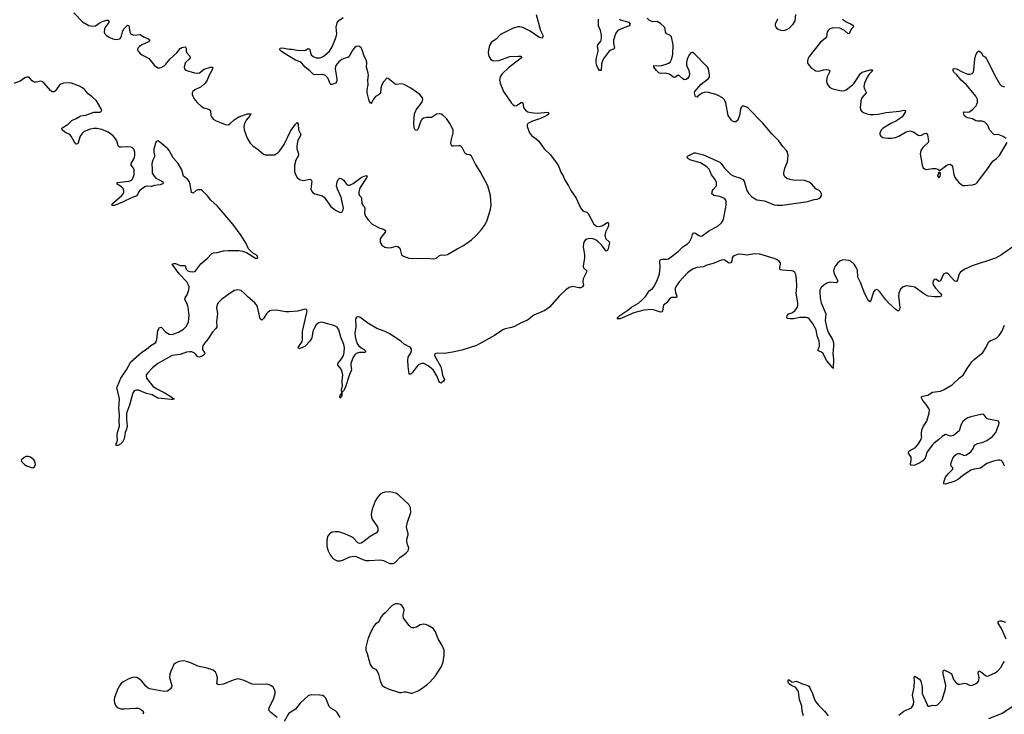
# Model space of a CAD drawing. Header units: inches. Extents: x 1771465 to 1971076, y 472029 to 643563.
# Tile 100 of 127: x 1861924 to 1874226, y 626530 to 635205. Entities that reach past the tile are written whole.
import ezdxf

# ---------------------------------------------------------------- set-up
doc = ezdxf.new("R2010")
doc.units = ezdxf.units.IN
doc.header["$MEASUREMENT"] = 0
for name, color, linetype in [('B8662', 7, 'Continuous'), ('B8663', 7, 'Continuous'), ('B8672', 7, 'Continuous'), ('B8673', 7, 'Continuous')]:
    doc.layers.add(name, color=color, linetype=linetype)

msp = doc.modelspace()

# ---------------------------------------------------------------- linework, layer by layer
at = {"layer": 'B8662', "color": 6}
for points, elevation in [([(1863235, 630000), (1863231, 629970), (1863210, 629930), (1863190, 629907), (1863150, 629889), (1863130, 629889), (1863130, 629910), (1863137, 629923), (1863145, 629955), (1863143, 630000)], 300), ([(1865142, 626490), (1865057, 626557), (1865045, 626570), (1865038, 626590), (1865042, 626610), (1865098, 626730), (1865116, 626790), (1865117, 626810), (1865110, 626838), (1865090, 626868), (1865062, 626890), (1865030, 626904), (1865010, 626907), (1864910, 626902), (1864830, 626906), (1864730, 626951), (1864670, 626970), (1864650, 626971), (1864590, 626958), (1864470, 626906), (1864410, 626897), (1864388, 626910), (1864394, 626986), (1864384, 627030), (1864370, 627056), (1864340, 627080), (1864268, 627108), (1864150, 627133), (1864070, 627170), (1864010, 627191), (1863970, 627196), (1863911, 627189), (1863871, 627169), (1863850, 627150), (1863811, 627069), (1863800, 627030), (1863798, 626990), (1863825, 626890), (1863822, 626870), (1863810, 626850), (1863789, 626830), (1863770, 626820), (1863730, 626814), (1863548, 626848), (1863530, 626856), (1863500, 626880), (1863450, 626945), (1863423, 626970), (1863390, 626990), (1863350, 626995), (1863310, 626983), (1863270, 626964), (1863212, 626930), (1863190, 626910), (1863170, 626885), (1863150, 626850), (1863110, 626741), (1863104, 626710), (1863107, 626670), (1863130, 626630), (1863155, 626610), (1863190, 626599), (1863230, 626597), (1863370, 626608), (1863410, 626605), (1863448, 626588), (1863467, 626570), (1863471, 626551), (1863461, 626530)], 400), ([(1865927, 626490), (1865892, 626552), (1865870, 626573), (1865810, 626607), (1865790, 626629), (1865750, 626730), (1865730, 626754), (1865710, 626765), (1865670, 626771), (1865570, 626773), (1865550, 626771), (1865530, 626761), (1865430, 626670), (1865370, 626595), (1865317, 626563), (1865284, 626536), (1865230, 626439)], 400)]:
    msp.add_lwpolyline(points, dxfattribs=dict(at, elevation=elevation))
at = {"layer": 'B8662', "color": 6, "elevation": 400}
for points in [[(1862030, 629751), (1862006, 629750), (1861981, 629739), (1861946, 629710), (1861941, 629690), (1861983, 629650), (1862010, 629632), (1862070, 629612), (1862090, 629610), (1862110, 629622), (1862122, 629650), (1862115, 629690), (1862101, 629710), (1862060, 629740)], [(1866550, 629307), (1866490, 629306), (1866463, 629297), (1866430, 629278), (1866390, 629234), (1866366, 629190), (1866328, 629090), (1866317, 629030), (1866322, 628990), (1866330, 628966), (1866393, 628870), (1866400, 628850), (1866399, 628821), (1866383, 628797), (1866304, 628750), (1866210, 628679), (1866190, 628668), (1866170, 628664), (1866150, 628671), (1866093, 628730), (1866070, 628745), (1865985, 628785), (1865910, 628808), (1865870, 628810), (1865830, 628805), (1865795, 628785), (1865772, 628750), (1865763, 628697), (1865762, 628638), (1865765, 628610), (1865778, 628570), (1865802, 628522), (1865827, 628487), (1865850, 628467), (1865890, 628448), (1865932, 628448), (1865970, 628461), (1866050, 628497), (1866104, 628504), (1866130, 628499), (1866210, 628464), (1866250, 628452), (1866290, 628449), (1866430, 628460), (1866470, 628450), (1866510, 628428), (1866550, 628413), (1866590, 628414), (1866610, 628423), (1866630, 628439), (1866673, 628490), (1866730, 628524), (1866755, 628545), (1866776, 628570), (1866784, 628590), (1866785, 628610), (1866768, 628650), (1866761, 628690), (1866762, 628718), (1866777, 628770), (1866777, 628790), (1866764, 628830), (1866759, 628870), (1866771, 628930), (1866813, 629050), (1866807, 629107), (1866786, 629150), (1866657, 629270), (1866626, 629290)], [(1866651, 627911), (1866629, 627911), (1866610, 627906), (1866580, 627890), (1866490, 627797), (1866456, 627770), (1866437, 627743), (1866410, 627687), (1866370, 627656), (1866350, 627632), (1866306, 627550), (1866274, 627470), (1866249, 627370), (1866249, 627330), (1866266, 627290), (1866304, 627150), (1866330, 627116), (1866370, 627093), (1866392, 627070), (1866409, 627030), (1866427, 626947), (1866455, 626890), (1866488, 626868), (1866530, 626850), (1866670, 626802), (1866690, 626802), (1866730, 626810), (1866750, 626810), (1866810, 626795), (1866830, 626796), (1866850, 626803), (1866911, 626829), (1867010, 626898), (1867050, 626933), (1867120, 627010), (1867193, 627127), (1867215, 627185), (1867228, 627270), (1867226, 627330), (1867204, 627390), (1867152, 627472), (1867115, 627570), (1867090, 627601), (1867030, 627640), (1866993, 627653), (1866974, 627654), (1866930, 627646), (1866882, 627618), (1866850, 627608), (1866830, 627610), (1866810, 627620), (1866790, 627638), (1866720, 627730), (1866717, 627770), (1866726, 627830), (1866723, 627850), (1866712, 627872), (1866698, 627890), (1866681, 627901)]]:
    msp.add_lwpolyline(points, close=True, dxfattribs=at)
at = {"layer": 'B8663', "color": 6, "elevation": 300}
for points in [[(1862602, 635290), (1862710, 635177), (1862790, 635131), (1862838, 635122), (1862870, 635130), (1862930, 635170), (1862970, 635188), (1863010, 635198), (1863030, 635197), (1863039, 635190), (1863037, 635170), (1863000, 635120), (1862985, 635090), (1862981, 635050), (1862988, 635030), (1863010, 635007), (1863050, 634983), (1863090, 634966), (1863130, 634957), (1863170, 634965), (1863184, 634976), (1863198, 635002), (1863208, 635052), (1863226, 635090), (1863270, 635135), (1863290, 635133), (1863300, 635050), (1863310, 635032), (1863322, 635022), (1863352, 635012), (1863430, 635020), (1863473, 634990), (1863527, 634970), (1863552, 634952), (1863534, 634930), (1863452, 634890), (1863421, 634870), (1863402, 634850), (1863397, 634830), (1863403, 634810), (1863425, 634785), (1863450, 634766), (1863510, 634738), (1863539, 634719), (1863610, 634631), (1863650, 634605), (1863670, 634603), (1863690, 634607), (1863730, 634630), (1863752, 634650), (1863804, 634716), (1863889, 634790), (1863930, 634843), (1863950, 634856), (1863970, 634862), (1863990, 634864), (1863999, 634859), (1864004, 634850), (1864005, 634810), (1864012, 634790), (1864050, 634750), (1864054, 634730), (1864041, 634710), (1863998, 634670), (1863988, 634650), (1863980, 634610), (1863983, 634590), (1863996, 634576), (1864110, 634540), (1864150, 634536), (1864170, 634543), (1864230, 634587), (1864310, 634610), (1864332, 634610), (1864334, 634590), (1864327, 634570), (1864290, 634511), (1864266, 634450), (1864241, 634410), (1864192, 634368), (1864112, 634330), (1864087, 634310), (1864078, 634290), (1864079, 634270), (1864101, 634221), (1864142, 634170), (1864190, 634125), (1864226, 634106), (1864288, 634088), (1864310, 634070), (1864314, 634010), (1864322, 633990), (1864343, 633963), (1864370, 633945), (1864490, 633894), (1864530, 633893), (1864550, 633903), (1864606, 633954), (1864661, 633990), (1864769, 634029), (1864812, 634030), (1864805, 634010), (1864752, 633950), (1864733, 633910), (1864726, 633870), (1864731, 633830), (1864766, 633726), (1864804, 633664), (1864837, 633630), (1864910, 633580), (1864970, 633527), (1864990, 633518), (1865010, 633517), (1865110, 633519), (1865150, 633540), (1865170, 633561), (1865230, 633647), (1865307, 633813), (1865370, 633902), (1865390, 633919), (1865402, 633902), (1865409, 633829), (1865437, 633770), (1865430, 633750), (1865400, 633700), (1865386, 633630), (1865386, 633590), (1865409, 633530), (1865409, 633510), (1865373, 633450), (1865358, 633390), (1865359, 633310), (1865370, 633270), (1865390, 633236), (1865420, 633210), (1865450, 633199), (1865470, 633198), (1865550, 633213), (1865566, 633206), (1865574, 633190), (1865564, 633090), (1865569, 633069), (1865583, 633050), (1865610, 633032), (1865705, 633005), (1865730, 632990), (1865813, 632870), (1865870, 632824), (1865930, 632798), (1865953, 632807), (1865965, 632830), (1865969, 632851), (1865942, 632990), (1865896, 633090), (1865884, 633130), (1865890, 633181), (1865902, 633210), (1865910, 633218), (1865930, 633225), (1865950, 633219), (1865970, 633200), (1866010, 633146), (1866030, 633138), (1866050, 633140), (1866090, 633160), (1866190, 633233), (1866230, 633252), (1866257, 633257), (1866264, 633250), (1866257, 633230), (1866180, 633110), (1866170, 633090), (1866160, 633050), (1866161, 633030), (1866169, 633010), (1866189, 632990), (1866195, 632975), (1866199, 632910), (1866210, 632890), (1866229, 632870), (1866238, 632850), (1866233, 632790), (1866246, 632750), (1866274, 632710), (1866330, 632650), (1866423, 632603), (1866470, 632588), (1866494, 632570), (1866490, 632550), (1866440, 632490), (1866430, 632470), (1866428, 632430), (1866435, 632410), (1866448, 632390), (1866485, 632365), (1866530, 632355), (1866570, 632358), (1866630, 632377), (1866650, 632374), (1866673, 632350), (1866696, 632270), (1866718, 632250), (1866788, 632228), (1866830, 632221), (1867008, 632228), (1867090, 632220), (1867130, 632227), (1867170, 632260), (1867190, 632269), (1867230, 632264), (1867270, 632272), (1867390, 632344), (1867470, 632384), (1867570, 632454), (1867628, 632510), (1867696, 632584), (1867730, 632634), (1867759, 632690), (1867807, 632833), (1867816, 632890), (1867807, 633010), (1867775, 633130), (1867678, 633310), (1867620, 633400), (1867570, 633499), (1867550, 633516), (1867510, 633523), (1867490, 633535), (1867454, 633610), (1867430, 633628), (1867410, 633631), (1867344, 633624), (1867327, 633627), (1867318, 633638), (1867313, 633653), (1867315, 633690), (1867342, 633790), (1867342, 633830), (1867300, 633910), (1867256, 633970), (1867210, 634014), (1867190, 634023), (1867167, 634027), (1867130, 634023), (1867070, 633985), (1867010, 633985), (1866990, 633981), (1866970, 633973), (1866950, 633957), (1866931, 633930), (1866906, 633854), (1866890, 633823), (1866870, 633825), (1866866, 633830), (1866855, 633855), (1866850, 633918), (1866857, 634030), (1866879, 634081), (1866948, 634170), (1866959, 634190), (1866963, 634210), (1866959, 634230), (1866925, 634270), (1866810, 634349), (1866730, 634396), (1866690, 634405), (1866630, 634395), (1866610, 634404), (1866530, 634470), (1866510, 634473), (1866470, 634429), (1866447, 634390), (1866435, 634350), (1866434, 634286), (1866416, 634270), (1866370, 634247), (1866346, 634214), (1866330, 634178), (1866310, 634157), (1866290, 634190), (1866267, 634293), (1866266, 634334), (1866278, 634390), (1866275, 634450), (1866281, 634510), (1866278, 634538), (1866258, 634610), (1866262, 634670), (1866258, 634690), (1866223, 634763), (1866203, 634830), (1866190, 634852), (1866170, 634870), (1866150, 634874), (1866130, 634870), (1866110, 634856), (1866088, 634830), (1866038, 634742), (1866026, 634734), (1865990, 634725), (1865950, 634706), (1865910, 634677), (1865885, 634650), (1865870, 634623), (1865864, 634590), (1865884, 634490), (1865886, 634450), (1865881, 634430), (1865870, 634414), (1865830, 634394), (1865810, 634395), (1865803, 634403), (1865780, 634470), (1865747, 634507), (1865710, 634520), (1865610, 634517), (1865590, 634525), (1865548, 634568), (1865492, 634612), (1865450, 634663), (1865430, 634680), (1865370, 634701), (1865221, 634790), (1865192, 634810), (1865174, 634830), (1865180, 634850), (1865210, 634855), (1865290, 634836), (1865330, 634835), (1865390, 634823), (1865470, 634820), (1865495, 634825), (1865530, 634847), (1865542, 634842), (1865550, 634831), (1865556, 634790), (1865565, 634765), (1865590, 634743), (1865630, 634730), (1865669, 634729), (1865690, 634734), (1865730, 634754), (1865795, 634810), (1865830, 634864), (1865880, 634990), (1865885, 635030), (1865879, 635110), (1865893, 635167), (1865910, 635193), (1865968, 635232)], [(1868378, 635270), (1868431, 635071), (1868460, 635010), (1868462, 634990), (1868450, 634976), (1868410, 634988), (1868302, 635062), (1868210, 635107), (1868170, 635115), (1868150, 635114), (1868090, 635098), (1867950, 635030), (1867923, 635010), (1867878, 634962), (1867830, 634933), (1867818, 634922), (1867796, 634884), (1867781, 634830), (1867778, 634790), (1867786, 634750), (1867810, 634709), (1867830, 634694), (1867850, 634689), (1867910, 634697), (1868050, 634744), (1868151, 634751), (1868188, 634748), (1868196, 634730), (1868030, 634605), (1867953, 634530), (1867928, 634490), (1867920, 634450), (1867926, 634410), (1867970, 634310), (1868070, 634162), (1868090, 634141), (1868110, 634131), (1868130, 634133), (1868190, 634171), (1868201, 634170), (1868210, 634167), (1868221, 634110), (1868230, 634090), (1868249, 634069), (1868275, 634055), (1868310, 634046), (1868390, 634038), (1868528, 634048), (1868534, 634030), (1868511, 634010), (1868430, 633969), (1868330, 633938), (1868275, 633910), (1868264, 633890), (1868266, 633870), (1868295, 633790), (1868318, 633758), (1868377, 633717), (1868409, 633689), (1868478, 633590), (1868557, 633517), (1868651, 633390), (1868690, 633291), (1868714, 633254), (1868733, 633210), (1868781, 633130), (1868811, 633070), (1868877, 632977), (1868930, 632854), (1868959, 632819), (1868970, 632812), (1869010, 632800), (1869026, 632786), (1869098, 632650), (1869130, 632628), (1869170, 632622), (1869210, 632633), (1869270, 632675), (1869279, 632659), (1869279, 632630), (1869274, 632610), (1869244, 632550), (1869235, 632510), (1869248, 632468), (1869288, 632430), (1869293, 632413), (1869271, 632329), (1869261, 632319), (1869250, 632313), (1869192, 632392), (1869152, 632432), (1869129, 632450), (1869090, 632468), (1869050, 632473), (1869010, 632465), (1868990, 632452), (1868974, 632426), (1868969, 632410), (1868966, 632370), (1868981, 632270), (1868981, 632230), (1868966, 632126), (1868970, 632107), (1869012, 632070), (1869008, 632050), (1868966, 631970), (1868961, 631930), (1868968, 631890), (1868958, 631870), (1868930, 631857), (1868910, 631855), (1868830, 631872), (1868790, 631859), (1868749, 631830), (1868666, 631750), (1868544, 631616), (1868486, 631574), (1868350, 631514), (1868268, 631452), (1868190, 631418), (1868105, 631375), (1868070, 631361), (1867990, 631342), (1867960, 631330), (1867858, 631262), (1867630, 631137), (1867450, 631079), (1867333, 631053), (1867230, 631038), (1867150, 631042), (1867123, 631037), (1867112, 631030), (1867108, 631010), (1867187, 630870), (1867196, 630836), (1867207, 630767), (1867232, 630710), (1867221, 630690), (1867190, 630665), (1867170, 630673), (1867137, 630757), (1867092, 630832), (1867030, 630884), (1866974, 630910), (1866948, 630912), (1866910, 630898), (1866890, 630879), (1866830, 630793), (1866810, 630776), (1866790, 630778), (1866776, 630876), (1866772, 630950), (1866780, 630990), (1866810, 631044), (1866819, 631070), (1866819, 631090), (1866809, 631110), (1866730, 631154), (1866690, 631187), (1866550, 631283), (1866490, 631312), (1866387, 631347), (1866276, 631416), (1866174, 631490), (1866150, 631494), (1866132, 631490), (1866120, 631470), (1866123, 631370), (1866112, 631290), (1866116, 631250), (1866130, 631193), (1866141, 631161), (1866157, 631137), (1866190, 631108), (1866230, 631086), (1866244, 631070), (1866244, 631056), (1866242, 631050), (1866232, 631048), (1866170, 631047), (1866130, 631034), (1866110, 631018), (1866092, 630990), (1866061, 630910), (1866060, 630890), (1866069, 630830), (1866045, 630775), (1865990, 630607), (1865970, 630568), (1865950, 630550), (1865951, 630510), (1865930, 630478), (1865924, 630490), (1865930, 630521), (1865937, 630523), (1865950, 630550), (1865945, 630585), (1865956, 630630), (1865952, 630690), (1865960, 630770), (1865944, 630830), (1865930, 630856), (1865900, 630890), (1865899, 630910), (1865947, 630970), (1865969, 631010), (1865978, 631050), (1865981, 631110), (1865975, 631150), (1865938, 631238), (1865911, 631331), (1865890, 631363), (1865850, 631387), (1865730, 631419), (1865690, 631426), (1865661, 631419), (1865630, 631393), (1865604, 631350), (1865588, 631310), (1865573, 631230), (1865548, 631190), (1865490, 631129), (1865450, 631106), (1865410, 631095), (1865403, 631110), (1865439, 631161), (1865453, 631187), (1865459, 631210), (1865458, 631310), (1865513, 631550), (1865515, 631570), (1865506, 631586), (1865490, 631591), (1865395, 631565), (1865290, 631556), (1865250, 631558), (1865130, 631576), (1865066, 631574), (1865050, 631569), (1865024, 631550), (1865006, 631530), (1864970, 631472), (1864950, 631453), (1864930, 631467), (1864897, 631617), (1864880, 631650), (1864862, 631670), (1864779, 631739), (1864730, 631790), (1864690, 631821), (1864650, 631830), (1864610, 631821), (1864553, 631790), (1864446, 631710), (1864406, 631670), (1864393, 631650), (1864382, 631610), (1864394, 631530), (1864383, 631437), (1864387, 631370), (1864375, 631350), (1864330, 631298), (1864280, 631220), (1864237, 631170), (1864214, 631130), (1864208, 631110), (1864209, 631090), (1864217, 631070), (1864234, 631050), (1864238, 631030), (1864234, 631026), (1864216, 631010), (1864169, 630989), (1864150, 630995), (1864125, 631025), (1864103, 631043), (1864070, 631057), (1864050, 631058), (1864010, 631051), (1863930, 631022), (1863830, 631010), (1863650, 630910), (1863585, 630855), (1863521, 630790), (1863506, 630770), (1863504, 630756), (1863509, 630730), (1863589, 630629), (1863630, 630600), (1863729, 630550), (1863826, 630490), (1863837, 630477), (1863855, 630470), (1863837, 630463), (1863818, 630462), (1863650, 630478), (1863579, 630519), (1863510, 630537), (1863410, 630578), (1863380, 630580), (1863356, 630570), (1863341, 630550), (1863333, 630530), (1863295, 630390), (1863257, 630290), (1863257, 630210), (1863267, 630130), (1863259, 630090), (1863241, 630050), (1863235, 630000)], [(1869418, 635210), (1869430, 635201), (1869530, 635175), (1869550, 635150), (1869538, 635130), (1869430, 635088), (1869399, 635070), (1869379, 635050), (1869368, 635030), (1869343, 634950), (1869342, 634910), (1869358, 634850), (1869343, 634837), (1869310, 634826), (1869290, 634812), (1869227, 634730), (1869208, 634692), (1869195, 634650), (1869190, 634570), (1869170, 634572), (1869150, 634597), (1869134, 634634), (1869128, 634668), (1869126, 634710), (1869151, 634810), (1869152, 634830), (1869144, 634870), (1869146, 634890), (1869170, 634915), (1869184, 634936), (1869192, 634970), (1869193, 635010), (1869182, 635070), (1869157, 635130), (1869155, 635210)], [(1870000, 635037), (1869992, 635050), (1869990, 635090), (1869981, 635110), (1869930, 635158), (1869890, 635181), (1869830, 635180), (1869790, 635200), (1869765, 635225)], [(1870000, 634534), (1869990, 634535), (1869930, 634534), (1869910, 634542), (1869880, 634570), (1869849, 634610), (1869848, 634632), (1869930, 634629), (1870000, 634651)], [(1863143, 630000), (1863143, 630010), (1863147, 630050), (1863173, 630130), (1863169, 630189), (1863173, 630270), (1863164, 630350), (1863173, 630470), (1863139, 630610), (1863145, 630630), (1863190, 630728), (1863260, 630830), (1863311, 630930), (1863450, 631054), (1863510, 631090), (1863564, 631136), (1863626, 631174), (1863639, 631210), (1863650, 631323), (1863670, 631360), (1863690, 631363), (1863750, 631303), (1863790, 631276), (1863830, 631274), (1863910, 631303), (1863970, 631339), (1864010, 631379), (1864034, 631430), (1864041, 631510), (1864030, 631610), (1864019, 631650), (1863987, 631710), (1863991, 631730), (1864018, 631770), (1864036, 631830), (1864040, 631870), (1864035, 631890), (1864011, 631930), (1863916, 632030), (1863830, 632150), (1863850, 632162), (1863870, 632159), (1863930, 632135), (1863990, 632134), (1864005, 632090), (1864024, 632070), (1864050, 632060), (1864090, 632056), (1864110, 632062), (1864126, 632074), (1864186, 632154), (1864270, 632225), (1864320, 632280), (1864347, 632293), (1864390, 632297), (1864470, 632318), (1864530, 632324), (1864662, 632322), (1864710, 632314), (1864758, 632298), (1864870, 632228), (1864895, 632225), (1864898, 632230), (1864895, 632250), (1864878, 632270), (1864845, 632285), (1864802, 632322), (1864785, 632345), (1864754, 632410), (1864692, 632510), (1864588, 632650), (1864390, 632882), (1864313, 632950), (1864270, 633005), (1864210, 633067), (1864190, 633079), (1864150, 633080), (1864129, 633071), (1864090, 633039), (1864070, 633045), (1864054, 633150), (1864043, 633183), (1864027, 633207), (1863971, 633251), (1863950, 633330), (1863903, 633410), (1863841, 633481), (1863791, 633570), (1863775, 633590), (1863670, 633678), (1863650, 633690), (1863630, 633683), (1863601, 633590), (1863600, 633550), (1863610, 633510), (1863609, 633490), (1863588, 633450), (1863576, 633410), (1863574, 633390), (1863581, 633350), (1863581, 633290), (1863603, 633250), (1863627, 633227), (1863710, 633182), (1863720, 633170), (1863710, 633154), (1863679, 633141), (1863610, 633132), (1863570, 633122), (1863510, 633126), (1863490, 633118), (1863426, 633070), (1863409, 633050), (1863391, 633009), (1863381, 632999), (1863330, 632985), (1863210, 632924), (1863110, 632886), (1863090, 632883), (1863075, 632890), (1863084, 632910), (1863197, 633003), (1863217, 633030), (1863224, 633050), (1863225, 633070), (1863216, 633096), (1863196, 633116), (1863141, 633150), (1863141, 633170), (1863292, 633188), (1863310, 633195), (1863329, 633210), (1863344, 633236), (1863355, 633270), (1863353, 633330), (1863345, 633350), (1863316, 633390), (1863316, 633410), (1863354, 633470), (1863364, 633510), (1863364, 633550), (1863349, 633589), (1863330, 633608), (1863314, 633614), (1863270, 633617), (1863191, 633611), (1863170, 633613), (1863154, 633630), (1863140, 633690), (1863115, 633730), (1863094, 633754), (1863030, 633799), (1862950, 633833), (1862890, 633844), (1862850, 633846), (1862803, 633837), (1862732, 633810), (1862700, 633780), (1862681, 633750), (1862650, 633656), (1862630, 633651), (1862610, 633676), (1862569, 633750), (1862549, 633769), (1862490, 633801), (1862457, 633830), (1862453, 633850), (1862462, 633858), (1862530, 633900), (1862576, 633944), (1862630, 633970), (1862670, 633997), (1862690, 634004), (1862750, 634011), (1862850, 634051), (1862930, 634050), (1862950, 634070), (1862943, 634090), (1862883, 634190), (1862830, 634241), (1862779, 634279), (1862738, 634330), (1862710, 634355), (1862670, 634376), (1862570, 634411), (1862550, 634415), (1862470, 634410), (1862440, 634400), (1862417, 634383), (1862366, 634314), (1862350, 634304), (1862330, 634305), (1862310, 634321), (1862230, 634412), (1862210, 634429), (1862190, 634436), (1862130, 634425), (1862106, 634426), (1862081, 634441), (1862050, 634476), (1862030, 634489), (1862010, 634489), (1861990, 634480), (1861930, 634436), (1861850, 634409)], [(1870000, 631664), (1869970, 631639), (1869957, 631570), (1869950, 631557), (1869930, 631553), (1869830, 631584), (1869722, 631578), (1869597, 631543), (1869425, 631470), (1869388, 631468), (1869400, 631490), (1869424, 631510), (1869523, 631577), (1869570, 631616), (1869655, 631665), (1869699, 631701), (1869749, 631750), (1869790, 631817), (1869830, 631849), (1869846, 631870), (1869890, 631948), (1869917, 632030), (1869928, 632108), (1869923, 632190), (1869932, 632208), (1869948, 632212), (1870000, 632212)]]:
    msp.add_lwpolyline(points, dxfattribs=at)
at = {"layer": 'B8672', "color": 6, "elevation": 300}
for points in [[(1873449, 630000), (1873410, 629961), (1873350, 629918), (1873330, 629896), (1873263, 629810), (1873237, 629730), (1873210, 629696), (1873170, 629670), (1873110, 629643), (1873090, 629638), (1873063, 629643), (1873056, 629656), (1873064, 629710), (1873061, 629741), (1873030, 629790), (1873030, 629810), (1873040, 629820), (1873117, 629863), (1873150, 629902), (1873181, 629950), (1873194, 629990), (1873193, 630000)], [(1874227, 629627), (1874214, 629670), (1874205, 629685), (1874190, 629698), (1874170, 629704), (1874150, 629703), (1874090, 629692), (1874010, 629661), (1873930, 629606), (1873910, 629599), (1873850, 629593), (1873810, 629580), (1873702, 629510), (1873652, 629468), (1873610, 629440), (1873490, 629404), (1873470, 629409), (1873470, 629430), (1873492, 629490), (1873530, 629539), (1873582, 629590), (1873584, 629610), (1873563, 629630), (1873558, 629650), (1873561, 629670), (1873584, 629730), (1873610, 629764), (1873630, 629779), (1873650, 629786), (1873670, 629786), (1873724, 629764), (1873755, 629770), (1873810, 629810), (1873838, 629850), (1873855, 629890), (1873863, 629897), (1873890, 629910), (1873950, 629925), (1874010, 629950), (1874079, 630000)], [(1874249, 627469), (1874194, 627594), (1874150, 627670), (1874150, 627690), (1874170, 627696), (1874190, 627696), (1874242, 627682)], [(1872910, 626521), (1872950, 626554), (1872970, 626568), (1873067, 626610), (1873081, 626630), (1873090, 626651), (1873094, 626690), (1873081, 626770), (1873099, 626870), (1873103, 626950), (1873098, 626990), (1873101, 626999), (1873110, 627005), (1873166, 626970), (1873185, 626945), (1873202, 626870), (1873202, 626790), (1873270, 626632), (1873290, 626630), (1873330, 626644), (1873370, 626642), (1873390, 626647), (1873410, 626663), (1873451, 626709), (1873493, 626850), (1873495, 626890), (1873464, 627036), (1873462, 627070), (1873470, 627084), (1873550, 627050), (1873561, 627041), (1873570, 627027), (1873590, 626963), (1873617, 626930), (1873648, 626908), (1873670, 626905), (1873730, 626920), (1873750, 626916), (1873790, 626893), (1873810, 626888), (1873830, 626892), (1873865, 626910), (1873891, 626929), (1873908, 626950), (1873911, 626991), (1873898, 627050), (1873907, 627073), (1873930, 627066), (1873990, 627014), (1874010, 627007), (1874030, 627009), (1874114, 627050), (1874146, 627074), (1874184, 627116), (1874211, 627170), (1874229, 627191)], [(1871718, 626510), (1871700, 626570), (1871696, 626630), (1871666, 626714), (1871654, 626810), (1871648, 626828), (1871623, 626863), (1871567, 626890), (1871536, 626910), (1871526, 626934), (1871525, 626955), (1871530, 626965), (1871550, 626954), (1871570, 626933), (1871630, 626944), (1871693, 626913), (1871771, 626891), (1871783, 626883), (1871794, 626870), (1871830, 626791), (1871854, 626714), (1871870, 626685), (1871904, 626644), (1871978, 626570), (1872027, 626510)], [(1874331, 626629), (1874198, 626542), (1874030, 626473)]]:
    msp.add_lwpolyline(points, dxfattribs=at)
at = {"layer": 'B8673', "color": 6, "elevation": 300}
for points in [[(1871392, 635210), (1871364, 635150), (1871365, 635130), (1871372, 635110), (1871389, 635090), (1871433, 635073), (1871470, 635071), (1871510, 635082), (1871540, 635100), (1871590, 635149), (1871613, 635190), (1871622, 635270)], [(1872206, 635210), (1872250, 635177), (1872314, 635150), (1872335, 635135), (1872341, 635130), (1872337, 635110), (1872315, 635085), (1872290, 635028), (1872270, 635033), (1872231, 635071), (1872170, 635097), (1872090, 635105), (1872048, 635090), (1872027, 635070), (1872015, 635050), (1872003, 634990), (1871990, 634971), (1871930, 634925), (1871790, 634744), (1871772, 634710), (1871768, 634690), (1871769, 634670), (1871776, 634650), (1871810, 634608), (1871870, 634567), (1871910, 634562), (1871970, 634579), (1872002, 634582), (1872030, 634579), (1872045, 634570), (1872043, 634550), (1872015, 634490), (1872005, 634450), (1872010, 634410), (1872020, 634390), (1872043, 634363), (1872070, 634347), (1872190, 634318), (1872230, 634320), (1872250, 634328), (1872330, 634392), (1872350, 634414), (1872430, 634531), (1872450, 634549), (1872550, 634580), (1872577, 634577), (1872583, 634570), (1872536, 634524), (1872511, 634489), (1872478, 634410), (1872473, 634370), (1872475, 634350), (1872498, 634310), (1872499, 634290), (1872448, 634230), (1872432, 634190), (1872426, 634106), (1872434, 634074), (1872443, 634063), (1872465, 634045), (1872509, 634029), (1872550, 634022), (1872590, 634021), (1872650, 634023), (1872750, 634045), (1872918, 634062), (1872970, 634076), (1872991, 634071), (1872987, 634050), (1872977, 634030), (1872950, 633993), (1872930, 633973), (1872879, 633941), (1872810, 633910), (1872714, 633850), (1872691, 633830), (1872670, 633790), (1872670, 633770), (1872683, 633750), (1872710, 633733), (1872770, 633724), (1872816, 633724), (1872868, 633732), (1872908, 633750), (1872990, 633802), (1873044, 633816), (1873090, 633806), (1873150, 633764), (1873170, 633758), (1873190, 633763), (1873230, 633785), (1873250, 633789), (1873266, 633766), (1873278, 633690), (1873274, 633670), (1873209, 633610), (1873184, 633570), (1873174, 633530), (1873201, 633390), (1873214, 633354), (1873230, 633341), (1873250, 633335), (1873330, 633347), (1873366, 633346), (1873396, 633336), (1873407, 633330), (1873410, 633322), (1873424, 633324), (1873510, 633386), (1873530, 633398), (1873550, 633400), (1873568, 633388), (1873580, 633370), (1873595, 633270), (1873610, 633234), (1873660, 633170), (1873682, 633150), (1873710, 633136), (1873730, 633133), (1873770, 633140), (1873830, 633141), (1873870, 633156), (1873889, 633171), (1874010, 633330), (1874083, 633437), (1874130, 633473), (1874167, 633510), (1874261, 633670)], [(1870000, 634651), (1870030, 634661), (1870050, 634676), (1870070, 634709), (1870083, 634770), (1870089, 634889), (1870069, 634989), (1870046, 635010), (1870004, 635030), (1870000, 635037)], [(1870000, 632212), (1870010, 632212), (1870030, 632220), (1870150, 632310), (1870210, 632368), (1870270, 632406), (1870292, 632430), (1870321, 632490), (1870330, 632523), (1870343, 632537), (1870350, 632541), (1870370, 632538), (1870410, 632509), (1870430, 632502), (1870450, 632504), (1870530, 632562), (1870650, 632632), (1870691, 632669), (1870717, 632710), (1870750, 632890), (1870752, 632932), (1870747, 632950), (1870730, 632972), (1870670, 632998), (1870599, 633010), (1870572, 633030), (1870582, 633070), (1870590, 633085), (1870631, 633130), (1870631, 633170), (1870614, 633210), (1870568, 633268), (1870537, 633337), (1870510, 633369), (1870430, 633417), (1870308, 633450), (1870272, 633470), (1870263, 633490), (1870270, 633501), (1870350, 633540), (1870370, 633544), (1870470, 633517), (1870670, 633424), (1870690, 633410), (1870732, 633350), (1870810, 633271), (1870850, 633249), (1870930, 633226), (1870961, 633210), (1870975, 633190), (1871009, 633070), (1871030, 633037), (1871070, 632992), (1871136, 632956), (1871230, 632944), (1871350, 632894), (1871390, 632887), (1871452, 632888), (1871770, 632936), (1871850, 632960), (1871890, 632964), (1871910, 632971), (1871930, 632987), (1871939, 633001), (1871944, 633010), (1871944, 633030), (1871930, 633055), (1871913, 633070), (1871870, 633094), (1871822, 633150), (1871790, 633175), (1871730, 633197), (1871590, 633202), (1871550, 633208), (1871510, 633223), (1871484, 633244), (1871471, 633270), (1871471, 633291), (1871485, 633350), (1871518, 633430), (1871527, 633510), (1871519, 633550), (1871507, 633570), (1871460, 633620), (1871411, 633690), (1871320, 633780), (1871210, 633913), (1871030, 634096), (1871010, 634111), (1870970, 634126), (1870950, 634125), (1870942, 634118), (1870931, 634089), (1870917, 634010), (1870895, 633950), (1870872, 633928), (1870850, 633928), (1870830, 633938), (1870819, 633950), (1870777, 634010), (1870746, 634166), (1870730, 634204), (1870704, 634230), (1870650, 634260), (1870624, 634270), (1870530, 634294), (1870490, 634299), (1870450, 634289), (1870399, 634250), (1870390, 634238), (1870370, 634242), (1870356, 634290), (1870359, 634310), (1870440, 634400), (1870530, 634470), (1870543, 634490), (1870543, 634510), (1870529, 634590), (1870517, 634610), (1870350, 634782), (1870330, 634793), (1870310, 634790), (1870290, 634767), (1870264, 634710), (1870254, 634670), (1870255, 634635), (1870284, 634570), (1870295, 634530), (1870283, 634490), (1870269, 634471), (1870250, 634457), (1870230, 634455), (1870210, 634465), (1870170, 634504), (1870150, 634512), (1870110, 634484), (1870090, 634486), (1870056, 634516), (1870030, 634529), (1870000, 634534)], [(1874250, 633719), (1874210, 633748), (1874151, 633769), (1874110, 633767), (1874090, 633776), (1874044, 633824), (1874017, 633890), (1873983, 633923), (1873950, 633936), (1873890, 633936), (1873870, 633941), (1873830, 633967), (1873770, 633979), (1873750, 633987), (1873726, 634010), (1873717, 634043), (1873724, 634056), (1873768, 634048), (1873790, 634054), (1873838, 634090), (1873873, 634130), (1873893, 634170), (1873893, 634210), (1873871, 634250), (1873753, 634390), (1873689, 634449), (1873635, 634515), (1873597, 634550), (1873588, 634570), (1873588, 634592), (1873610, 634597), (1873630, 634590), (1873708, 634548), (1873770, 634526), (1873797, 634523), (1873826, 634534), (1873836, 634544), (1873847, 634573), (1873858, 634710), (1873870, 634766), (1873890, 634804), (1873910, 634816), (1873936, 634796), (1873959, 634759), (1873981, 634741), (1873990, 634741), (1874001, 634721), (1874010, 634713), (1874108, 634508), (1874170, 634399), (1874190, 634379), (1874210, 634370), (1874230, 634370)], [(1874333, 632370), (1874193, 632267), (1874115, 632225), (1873824, 632130), (1873735, 632090), (1873700, 632070), (1873673, 632047), (1873663, 632030), (1873643, 631957), (1873630, 631937), (1873610, 631938), (1873590, 631955), (1873530, 632026), (1873510, 632038), (1873490, 632039), (1873471, 632029), (1873463, 632017), (1873430, 631944), (1873410, 631935), (1873370, 631966), (1873350, 631961), (1873332, 631930), (1873333, 631910), (1873340, 631890), (1873367, 631850), (1873427, 631790), (1873440, 631770), (1873439, 631750), (1873415, 631745), (1873356, 631744), (1873274, 631754), (1873220, 631780), (1873110, 631864), (1873090, 631870), (1873010, 631882), (1872964, 631870), (1872930, 631838), (1872908, 631790), (1872905, 631750), (1872919, 631610), (1872918, 631590), (1872910, 631569), (1872890, 631570), (1872870, 631585), (1872784, 631664), (1872746, 631706), (1872670, 631805), (1872650, 631825), (1872630, 631835), (1872610, 631829), (1872590, 631800), (1872555, 631685), (1872550, 631680), (1872530, 631693), (1872482, 631782), (1872430, 631923), (1872395, 631990), (1872390, 632075), (1872377, 632110), (1872351, 632150), (1872310, 632188), (1872290, 632196), (1872210, 632204), (1872170, 632189), (1872148, 632170), (1872117, 632130), (1872097, 632090), (1872093, 632070), (1872100, 632030), (1872135, 631970), (1872143, 631950), (1872144, 631930), (1872130, 631919), (1872050, 631925), (1872007, 631913), (1871971, 631889), (1871939, 631861), (1871923, 631830), (1871920, 631810), (1871926, 631726), (1871937, 631670), (1871996, 631530), (1871989, 631450), (1872009, 631350), (1872030, 631293), (1872080, 631210), (1872094, 631170), (1872093, 631130), (1872082, 631030), (1872091, 630970), (1872090, 630849), (1872082, 630862), (1872070, 630863), (1872061, 630881), (1872010, 630943), (1871959, 631039), (1871936, 631056), (1871900, 631070), (1871902, 631090), (1871916, 631124), (1871917, 631150), (1871912, 631190), (1871890, 631255), (1871874, 631330), (1871830, 631416), (1871790, 631468), (1871770, 631481), (1871750, 631485), (1871670, 631485), (1871591, 631471), (1871550, 631470), (1871515, 631475), (1871510, 631485), (1871513, 631510), (1871521, 631519), (1871532, 631530), (1871570, 631544), (1871608, 631570), (1871640, 631610), (1871646, 631630), (1871645, 631670), (1871626, 631790), (1871633, 631870), (1871630, 631969), (1871622, 632022), (1871610, 632047), (1871590, 632063), (1871569, 632069), (1871456, 632076), (1871430, 632082), (1871420, 632090), (1871420, 632110), (1871431, 632150), (1871428, 632168), (1871413, 632190), (1871381, 632210), (1871350, 632222), (1871170, 632276), (1871110, 632282), (1871010, 632265), (1870930, 632276), (1870890, 632273), (1870850, 632256), (1870836, 632244), (1870826, 632230), (1870824, 632190), (1870810, 632167), (1870790, 632164), (1870730, 632200), (1870710, 632205), (1870690, 632203), (1870590, 632159), (1870510, 632141), (1870470, 632119), (1870386, 632110), (1870330, 632090), (1870270, 632044), (1870164, 631930), (1870130, 631882), (1870116, 631850), (1870114, 631830), (1870118, 631798), (1870133, 631750), (1870130, 631734), (1870070, 631737), (1870050, 631725), (1870010, 631673), (1870000, 631664)], [(1873193, 630000), (1873190, 630050), (1873198, 630090), (1873216, 630130), (1873260, 630190), (1873287, 630290), (1873290, 630330), (1873282, 630350), (1873250, 630400), (1873208, 630450), (1873188, 630490), (1873190, 630495), (1873210, 630505), (1873270, 630515), (1873330, 630554), (1873430, 630567), (1873474, 630586), (1873574, 630646), (1873666, 630734), (1873713, 630767), (1873761, 630850), (1873819, 630930), (1873850, 630963), (1873958, 631050), (1873995, 631105), (1874030, 631176), (1874050, 631193), (1874130, 631229), (1874161, 631259), (1874197, 631310), (1874219, 631370), (1874230, 631389)], [(1874079, 630000), (1874079, 630001), (1874122, 630050), (1874157, 630150), (1874161, 630170), (1874153, 630190), (1874030, 630214), (1874010, 630226), (1873970, 630273), (1873950, 630280), (1873864, 630256), (1873810, 630246), (1873770, 630231), (1873736, 630210), (1873710, 630186), (1873686, 630150), (1873663, 630070), (1873610, 630023), (1873590, 630012), (1873550, 630005), (1873510, 630022), (1873490, 630023), (1873450, 630001), (1873449, 630000)]]:
    msp.add_lwpolyline(points, dxfattribs=at)
msp.add_lwpolyline([(1873410, 633302), (1873391, 633250), (1873410, 633231), (1873425, 633250), (1873429, 633270), (1873429, 633289)], close=True, dxfattribs=at)

doc.saveas('drawing.dxf')
